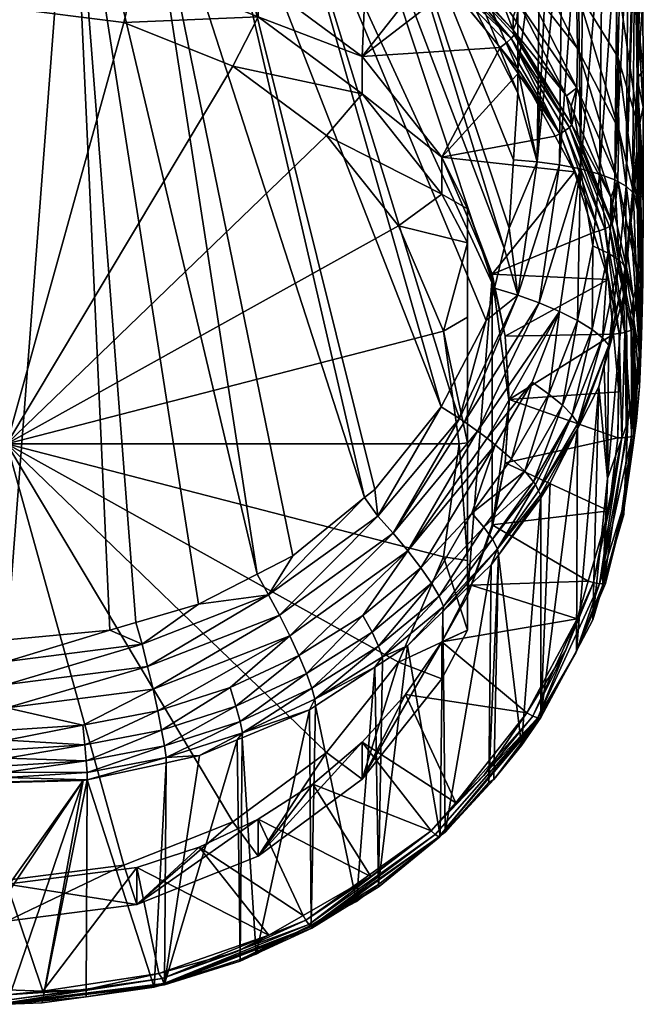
# Model space of a CAD drawing. Extents: x -0.027 to 0.027, y -0.228 to 0.026.
# Tile 3 of 256: x 0.001 to 0.015, y -0.228 to -0.205. Entities that reach past the tile are written whole.
import ezdxf

# ---------------------------------------------------------------- set-up
doc = ezdxf.new("R2010")
doc.units = 0
doc.layers.add('mesh', color=7, linetype='CONTINUOUS')

msp = doc.modelspace()

# ---------------------------------------------------------------- meshes
at = {"layer": 'mesh'}
mesh = msp.add_polyface(dxfattribs=at)
corners = [(0.010348, -0.197084, 0.159388), (0.010195, -0.196122, 0.159012), (0.008293, -0.197188, 0.158217), (0.00749, -0.200511, 0.156646), (0.00808, -0.200989, 0.156123), (0.008661, -0.201107, 0.156924), (0.00864, -0.201371, 0.156223), (0.007455, -0.200204, 0.157223), (0.007475, -0.200376, 0.156946), (0.008627, -0.200751, 0.157614), (0.009757, -0.201804, 0.157245), (0.008562, -0.200191, 0.158139), (0.010634, -0.200809, 0.159529), (0.00852, -0.199847, 0.158312), (0.01068, -0.201294, 0.15929), (0.008598, -0.200497, 0.157904), (0.009728, -0.20138, 0.158061), (0.010719, -0.201726, 0.158965), (0.010582, -0.200291, 0.159679), (0.008476, -0.199479, 0.158422), (0.008392, -0.198712, 0.158488), (0.010432, -0.198673, 0.159724), (0.008356, -0.198327, 0.158462), (0.010477, -0.199213, 0.159762), (0.008432, -0.199097, 0.158477), (0.010528, -0.199754, 0.159751), (0.011519, -0.200759, 0.160421), (0.011571, -0.201365, 0.160243), (0.008327, -0.197944, 0.158405), (0.010393, -0.198137, 0.159644), (0.01213, -0.196925, 0.160925), (0.012175, -0.19835, 0.161244), (0.012318, -0.200538, 0.161346), (0.012265, -0.199806, 0.161375), (0.009565, -0.199378, 0.178458), (0.012506, -0.199415, 0.17831), (0.012504, -0.201989, 0.178997), (0.012492, -0.206559, 0.180242), (0.008837, -0.199369, 0.178494), (0.012519, -0.191852, 0.176066), (0.00802, -0.199366, 0.178508), (0.006474, -0.19936, 0.178533)]
mesh.append_faces([[corners[k] for k in face] for face in [(0, 1, 2, 2), (3, 4, 5, 5), (4, 6, 5, 5), (7, 8, 9, 9), (5, 9, 3, 3), (5, 10, 9, 9), (11, 12, 13, 13), (11, 14, 12, 12), (15, 14, 11, 11), (16, 17, 15, 15), (9, 15, 7, 7), (9, 16, 15, 15), (13, 18, 19, 19), (12, 18, 13, 13), (20, 21, 22, 22), (23, 21, 20, 20), (24, 23, 20, 20), (25, 23, 24, 24), (19, 25, 24, 24), (18, 25, 19, 19), (18, 26, 25, 25), (12, 26, 18, 18), (12, 27, 26, 26), (14, 27, 12, 12), (28, 0, 2, 2), (29, 0, 28, 28), (29, 30, 0, 0), (31, 30, 29, 29), (32, 25, 26, 26), (33, 25, 32, 32), (33, 23, 25, 25), (31, 23, 33, 33), (31, 21, 23, 23), (29, 21, 31, 31), (29, 22, 21, 21), (28, 22, 29, 29), (34, 35, 36, 36), (34, 37, 38, 38), (39, 35, 34, 34), (38, 39, 34, 34), (39, 40, 41, 41)]])
mesh = msp.add_polyface(dxfattribs=at)
corners = [(0.008774, -0.205694, 0.155735), (0.008914, -0.202365, 0.154841), (0.006289, -0.203851, 0.155245), (0.011673, -0.202861, 0.159116), (0.010745, -0.202086, 0.158563), (0.01251, -0.204406, 0.158445), (0.010661, -0.214063, 0.182248), (0.004927, -0.199354, 0.178558), (0.006474, -0.19936, 0.178533), (0.008837, -0.199369, 0.178494), (0.012289, -0.20979, 0.181109), (0.012168, -0.210275, 0.181238), (0.012391, -0.208161, 0.180672), (0.012492, -0.206559, 0.180242), (0.009565, -0.199378, 0.178458), (0.012494, -0.205995, 0.180088), (0.003394, -0.203581, 0.151644), (0.003394, -0.202691, 0.154939), (0.000289, -0.203186, 0.151538), (0.006289, -0.204738, 0.151956), (0.008774, -0.206579, 0.152453), (0.010681, -0.208095, 0.156377), (0.010681, -0.208979, 0.153101), (0.000289, -0.204525, 0.151181), (0.003084, -0.20488, 0.151277), (0.005689, -0.205922, 0.151558), (0.007925, -0.207579, 0.152005), (0.000289, -0.214952, 0.153995), (0.012382, -0.205062, 0.155962), (0.010704, -0.2032, 0.155433), (0.010673, -0.203269, 0.1553), (0.010478, -0.203519, 0.155154), (0.010906, -0.204037, 0.155286), (0.012071, -0.205475, 0.15567), (0.012226, -0.205358, 0.155666), (0.012335, -0.20526, 0.155729), (0.010578, -0.203403, 0.155183), (0.008454, -0.201986, 0.154747), (0.008532, -0.201851, 0.154771), (0.010686, -0.202886, 0.15662), (0.010578, -0.203068, 0.155435), (0.012114, -0.204351, 0.157003), (0.010765, -0.202594, 0.157608), (0.001835, -0.199341, 0.178608), (0.00029, -0.219638, 0.183732), (0.00029, -0.199335, 0.178633), (0.006263, -0.218063, 0.183313), (0.003381, -0.199347, 0.178583), (0.008834, -0.216235, 0.182826)]
mesh.append_faces([[corners[k] for k in face] for face in [(0, 1, 2, 2), (3, 4, 5, 5), (6, 7, 8, 8), (9, 10, 11, 11), (9, 12, 10, 10), (9, 13, 12, 12), (14, 15, 13, 13), (16, 17, 18, 18), (16, 2, 17, 17), (19, 2, 16, 16), (19, 0, 2, 2), (20, 0, 19, 19), (20, 21, 0, 0), (22, 21, 20, 20), (23, 16, 18, 18), (24, 16, 23, 23), (24, 19, 16, 16), (25, 19, 24, 24), (25, 20, 19, 19), (26, 20, 25, 25), (26, 22, 20, 20), (27, 25, 24, 24), (28, 29, 30, 30), (31, 32, 33, 33), (34, 31, 33, 33), (35, 31, 34, 34), (36, 31, 35, 35), (36, 37, 31, 31), (30, 36, 35, 35), (30, 38, 36, 36), (33, 0, 21, 21), (32, 0, 33, 33), (0, 31, 1, 1), (32, 31, 0, 0), (39, 40, 29, 29), (29, 41, 39, 39), (28, 41, 29, 29), (42, 39, 41, 41), (43, 44, 45, 45), (46, 43, 47, 47), (48, 47, 7, 7)]])
mesh = msp.add_polyface(dxfattribs=at)
corners = [(0.01188, -0.21089, 0.157126), (0.013848, -0.208451, 0.156466), (0.010681, -0.208095, 0.156377), (0.009146, -0.216675, 0.182877), (0.009074, -0.216041, 0.182774), (0.010661, -0.214063, 0.182248), (0.006474, -0.19936, 0.178533), (0.010868, -0.213667, 0.182142), (0.004927, -0.199354, 0.178558), (0.011738, -0.212001, 0.181697), (0.011932, -0.211225, 0.181491), (0.00802, -0.199366, 0.178508), (0.012168, -0.210275, 0.181238), (0.011289, -0.209332, 0.156414), (0.01188, -0.210963, 0.156855), (0.010681, -0.208979, 0.153101), (0.011289, -0.210141, 0.153414), (0.011089, -0.214952, 0.153995), (0.011289, -0.214922, 0.154106), (0.010721, -0.212253, 0.153267), (0.009642, -0.209738, 0.152588), (0.007925, -0.207579, 0.152005), (0.011289, -0.211919, 0.153672), (0.003084, -0.20488, 0.151277), (0.000289, -0.204525, 0.151181), (0.000289, -0.214952, 0.153995), (0.005689, -0.205922, 0.151558), (0.011289, -0.218592, 0.158913), (0.011289, -0.217736, 0.155241), (0.009513, -0.217083, 0.182812), (0.011221, -0.214425, 0.182238), (0.011528, -0.214646, 0.182146), (0.0111, -0.214347, 0.18224), (0.01176, -0.214814, 0.182075), (0.009865, -0.217503, 0.182638), (0.012999, -0.211577, 0.181342), (0.012492, -0.211393, 0.181468), (0.001835, -0.199341, 0.178608), (0.002746, -0.2194, 0.183669), (0.00029, -0.219638, 0.183732), (0.004862, -0.218779, 0.183503), (0.006263, -0.218063, 0.183313), (0.003366, -0.219218, 0.18362), (0.007117, -0.217627, 0.183196), (0.003381, -0.199347, 0.178583), (0.008834, -0.216235, 0.182826)]
mesh.append_faces([[corners[k] for k in face] for face in [(0, 1, 2, 2), (3, 4, 5, 5), (5, 6, 7, 7), (4, 8, 5, 5), (6, 9, 7, 7), (6, 10, 9, 9), (11, 12, 10, 10), (0, 2, 13, 13), (14, 0, 13, 13), (15, 13, 2, 2), (16, 13, 15, 15), (17, 18, 19, 19), (20, 15, 21, 21), (20, 16, 15, 15), (19, 16, 20, 20), (19, 22, 16, 16), (18, 22, 19, 19), (23, 24, 25, 25), (25, 19, 20, 20), (25, 17, 19, 19), (25, 21, 26, 26), (20, 21, 25, 25), (13, 27, 14, 14), (13, 16, 22, 22), (13, 18, 28, 28), (22, 18, 13, 13), (29, 30, 31, 31), (29, 32, 30, 30), (33, 34, 31, 31), (32, 5, 7, 7), (30, 35, 31, 31), (32, 36, 30, 30), (7, 9, 32, 32), (37, 38, 39, 39), (40, 37, 41, 41), (37, 42, 38, 38), (40, 42, 37, 37), (43, 44, 45, 45), (43, 41, 44, 44), (4, 45, 8, 8)]])
mesh = msp.add_polyface(dxfattribs=at)
corners = [(0.010333, -0.202523, 0.156525), (0.008917, -0.201848, 0.155113), (0.010578, -0.203068, 0.155435), (0.008905, -0.201551, 0.15627), (0.00808, -0.200989, 0.156123), (0.00849, -0.201534, 0.15503), (0.00864, -0.201371, 0.156223), (0.006814, -0.200738, 0.154821), (0.008661, -0.201107, 0.156924), (0.009757, -0.201804, 0.157245), (0.008598, -0.200497, 0.157904), (0.010719, -0.201726, 0.158965), (0.01068, -0.201294, 0.15929), (0.009728, -0.20138, 0.158061), (0.008627, -0.200751, 0.157614), (0.01251, -0.204406, 0.158445), (0.010745, -0.202086, 0.158563), (0.010765, -0.202594, 0.157608), (0.011673, -0.202861, 0.159116), (0.011617, -0.201931, 0.159962), (0.012512, -0.203694, 0.159715), (0.011571, -0.201365, 0.160243), (0.012423, -0.201961, 0.161021), (0.012372, -0.201262, 0.161234), (0.011519, -0.200759, 0.160421), (0.00802, -0.199366, 0.178508), (0.011932, -0.211225, 0.181491), (0.006474, -0.19936, 0.178533), (0.008837, -0.199369, 0.178494), (0.012168, -0.210275, 0.181238), (0.012504, -0.201989, 0.178997), (0.012494, -0.205995, 0.180088), (0.009565, -0.199378, 0.178458), (0.010704, -0.2032, 0.155433), (0.008625, -0.201641, 0.154984), (0.010673, -0.203269, 0.1553), (0.006268, -0.200506, 0.154723), (0.008454, -0.201986, 0.154747), (0.008914, -0.202365, 0.154841), (0.010478, -0.203519, 0.155154), (0.008532, -0.201851, 0.154771), (0.010578, -0.203403, 0.155183), (0.008593, -0.201727, 0.154856), (0.006245, -0.200611, 0.154562), (0.006204, -0.200745, 0.154478), (0.006289, -0.203851, 0.155245), (0.010686, -0.202886, 0.15662)]
mesh.append_faces([[corners[k] for k in face] for face in [(0, 1, 2, 2), (3, 1, 0, 0), (4, 5, 6, 6), (4, 7, 5, 5), (8, 3, 0, 0), (8, 6, 3, 3), (0, 9, 8, 8), (10, 11, 12, 12), (9, 13, 14, 14), (15, 16, 17, 17), (18, 19, 16, 16), (20, 19, 18, 18), (12, 19, 21, 21), (11, 19, 12, 12), (11, 16, 19, 19), (13, 16, 11, 11), (13, 17, 16, 16), (9, 17, 13, 13), (22, 21, 19, 19), (23, 24, 21, 21), (25, 26, 27, 27), (28, 29, 25, 25), (30, 31, 32, 32), (33, 34, 35, 35), (36, 34, 5, 5), (33, 1, 34, 34), (33, 2, 1, 1), (37, 38, 39, 39), (40, 37, 41, 41), (34, 42, 35, 35), (34, 43, 42, 42), (42, 40, 35, 35), (42, 44, 40, 40), (45, 38, 37, 37), (0, 2, 46, 46), (3, 34, 1, 1), (6, 34, 3, 3), (6, 5, 34, 34), (9, 46, 17, 17), (0, 46, 9, 9)]])
mesh = msp.add_polyface(dxfattribs=at)
corners = [(0.010681, -0.208095, 0.156377), (0.013381, -0.207596, 0.156237), (0.012537, -0.20605, 0.155824), (0.013848, -0.208451, 0.156466), (0.012958, -0.208208, 0.180619), (0.012492, -0.206559, 0.180242), (0.012494, -0.205995, 0.180088), (0.012391, -0.208161, 0.180672), (0.012512, -0.203694, 0.159715), (0.01251, -0.204406, 0.158445), (0.013903, -0.206443, 0.159401), (0.011673, -0.202861, 0.159116), (0.012114, -0.204351, 0.157003), (0.012379, -0.204743, 0.157106), (0.013655, -0.206634, 0.157602), (0.013763, -0.206881, 0.157667), (0.012463, -0.204867, 0.157139), (0.010765, -0.202594, 0.157608), (0.012466, -0.202615, 0.160692), (0.013891, -0.204096, 0.16231), (0.013854, -0.203253, 0.162752), (0.013921, -0.205495, 0.161036), (0.011617, -0.201931, 0.159962), (0.013497, -0.207537, 0.156228), (0.010673, -0.203269, 0.1553), (0.012335, -0.20526, 0.155729), (0.012408, -0.205175, 0.155842), (0.012382, -0.205062, 0.155962), (0.012071, -0.205475, 0.15567), (0.012226, -0.205358, 0.155666), (0.013784, -0.207321, 0.156486), (0.013626, -0.207462, 0.156265), (0.013729, -0.207384, 0.156358), (0.013025, -0.202014, 0.178905), (0.012504, -0.201989, 0.178997), (0.013244, -0.202024, 0.178867), (0.013487, -0.20828, 0.180464), (0.013552, -0.202061, 0.178731), (0.013927, -0.202106, 0.178566)]
mesh.append_faces([[corners[k] for k in face] for face in [(0, 1, 2, 2), (0, 3, 1, 1), (4, 5, 6, 6), (4, 7, 5, 5), (8, 9, 10, 10), (11, 9, 8, 8), (9, 12, 13, 13), (10, 14, 15, 15), (9, 14, 10, 10), (9, 16, 14, 14), (13, 16, 9, 9), (9, 17, 12, 12), (18, 19, 20, 20), (21, 19, 18, 18), (21, 8, 10, 10), (18, 8, 21, 21), (18, 22, 8, 8), (23, 1, 3, 3), (24, 25, 26, 26), (27, 24, 26, 26), (23, 2, 1, 1), (23, 28, 2, 2), (29, 28, 23, 23), (25, 29, 23, 23), (30, 27, 26, 26), (31, 25, 23, 23), (32, 25, 31, 31), (32, 26, 25, 25), (30, 26, 32, 32), (28, 0, 2, 2), (27, 13, 12, 12), (27, 16, 13, 13), (27, 14, 16, 16), (30, 14, 27, 27), (30, 15, 14, 14), (33, 6, 34, 34), (33, 4, 6, 6), (33, 35, 4, 4), (36, 37, 38, 38), (4, 37, 36, 36), (35, 37, 4, 4)]])
mesh = msp.add_polyface(dxfattribs=at)
corners = [(0.013935, -0.207587, 0.15663), (0.014716, -0.209052, 0.158241), (0.013842, -0.20706, 0.157715), (0.013487, -0.20828, 0.180464), (0.013927, -0.202106, 0.178566), (0.013993, -0.208379, 0.180204), (0.014513, -0.202229, 0.178111), (0.014444, -0.2085, 0.179846), (0.015483, -0.206024, 0.169453), (0.015487, -0.206898, 0.169193), (0.015345, -0.206214, 0.17711), (0.015477, -0.204373, 0.169944), (0.015434, -0.203585, 0.172956), (0.015366, -0.202761, 0.176145), (0.015489, -0.209157, 0.167927), (0.015334, -0.207947, 0.177594), (0.015489, -0.208508, 0.168291), (0.013903, -0.206443, 0.159401), (0.015379, -0.207399, 0.166045), (0.013763, -0.206881, 0.157667), (0.015356, -0.204794, 0.167295), (0.014823, -0.203534, 0.165085), (0.014885, -0.205699, 0.164107), (0.013921, -0.205495, 0.161036), (0.014903, -0.207438, 0.162496), (0.013891, -0.204096, 0.16231), (0.014883, -0.208646, 0.160455), (0.013854, -0.203253, 0.162752), (0.01538, -0.209492, 0.164066), (0.015323, -0.20194, 0.167791), (0.015474, -0.202692, 0.170092), (0.013784, -0.207321, 0.156486), (0.015077, -0.208786, 0.178918), (0.015255, -0.202567, 0.176862), (0.01529, -0.202628, 0.176639), (0.014812, -0.208639, 0.179408), (0.014965, -0.202386, 0.177532), (0.01513, -0.202489, 0.177151), (0.014873, -0.202354, 0.177649), (0.015235, -0.208932, 0.178406), (0.014058, -0.202134, 0.178464)]
mesh.append_faces([[corners[k] for k in face] for face in [(0, 1, 2, 2), (3, 4, 5, 5), (5, 6, 7, 7), (8, 9, 10, 10), (10, 11, 8, 8), (10, 12, 11, 11), (13, 12, 10, 10), (10, 14, 15, 15), (9, 16, 10, 10), (17, 2, 1, 1), (18, 16, 9, 9), (17, 19, 2, 2), (20, 9, 8, 8), (20, 18, 9, 9), (21, 18, 20, 20), (21, 22, 18, 18), (23, 24, 25, 25), (26, 24, 23, 23), (25, 21, 27, 27), (25, 22, 21, 21), (24, 22, 25, 25), (24, 28, 22, 22), (20, 29, 21, 21), (20, 11, 29, 29), (8, 11, 20, 20), (23, 17, 26, 26), (30, 11, 12, 12), (31, 2, 19, 19), (0, 2, 31, 31), (32, 33, 34, 34), (35, 36, 37, 37), (35, 38, 36, 36), (7, 38, 35, 35), (6, 38, 7, 7), (32, 37, 33, 33), (32, 35, 37, 37), (34, 39, 32, 32), (34, 10, 39, 39), (13, 10, 34, 34), (5, 4, 40, 40), (40, 6, 5, 5)]])
mesh = msp.add_polyface(dxfattribs=at)
corners = [(0.014708, -0.20956, 0.157155), (0.014716, -0.209052, 0.158241), (0.013935, -0.207587, 0.15663), (0.014753, -0.209219, 0.158285), (0.014444, -0.2085, 0.179846), (0.014812, -0.208639, 0.179408), (0.01465, -0.210389, 0.179876), (0.015235, -0.208932, 0.178406), (0.015332, -0.20827, 0.177684), (0.015252, -0.209067, 0.177899), (0.015334, -0.207947, 0.177594), (0.015345, -0.206214, 0.17711), (0.015191, -0.20968, 0.178065), (0.015074, -0.210854, 0.178381), (0.014912, -0.210558, 0.179392), (0.015077, -0.208786, 0.178918), (0.015066, -0.210716, 0.178884), (0.014287, -0.21022, 0.180306), (0.013993, -0.208379, 0.180204), (0.015489, -0.208508, 0.168291), (0.015489, -0.209157, 0.167927), (0.015398, -0.212811, 0.166473), (0.015478, -0.21091, 0.166355), (0.015379, -0.207399, 0.166045), (0.014883, -0.208646, 0.160455), (0.014803, -0.209442, 0.158344), (0.01538, -0.209492, 0.164066), (0.014885, -0.205699, 0.164107), (0.015365, -0.210978, 0.161587), (0.014903, -0.207438, 0.162496), (0.013903, -0.206443, 0.159401), (0.014743, -0.209697, 0.157119), (0.013784, -0.207321, 0.156486), (0.013729, -0.207384, 0.156358), (0.014683, -0.20975, 0.15699), (0.014573, -0.209809, 0.156893), (0.014437, -0.209861, 0.156851), (0.013848, -0.208451, 0.156466), (0.014301, -0.209901, 0.156855), (0.013497, -0.207537, 0.156228), (0.013626, -0.207462, 0.156265), (0.015255, -0.211486, 0.158887), (0.015476, -0.211007, 0.166225)]
mesh.append_faces([[corners[k] for k in face] for face in [(0, 1, 2, 2), (0, 3, 1, 1), (4, 5, 6, 6), (7, 8, 9, 9), (7, 10, 8, 8), (11, 10, 7, 7), (7, 12, 13, 13), (9, 12, 7, 7), (14, 5, 15, 15), (14, 6, 5, 5), (15, 7, 16, 16), (17, 4, 6, 6), (18, 4, 17, 17), (11, 19, 20, 20), (21, 9, 8, 8), (20, 22, 10, 10), (23, 20, 19, 19), (22, 20, 23, 23), (24, 3, 25, 25), (23, 26, 22, 22), (23, 27, 26, 26), (24, 28, 29, 29), (28, 26, 29, 29), (24, 1, 3, 3), (24, 30, 1, 1), (31, 2, 32, 32), (31, 0, 2, 2), (33, 31, 32, 32), (33, 34, 31, 31), (35, 34, 33, 33), (36, 37, 38, 38), (36, 39, 37, 37), (40, 39, 36, 36), (35, 40, 36, 36), (33, 40, 35, 35), (31, 3, 0, 0), (31, 25, 3, 3), (31, 41, 25, 25), (42, 8, 10, 10), (42, 21, 8, 8), (41, 28, 24, 24)]])
mesh = msp.add_polyface(dxfattribs=at)
corners = [(0.01188, -0.21089, 0.157126), (0.014651, -0.211024, 0.157156), (0.014301, -0.209901, 0.156855), (0.012186, -0.212377, 0.157525), (0.014776, -0.212328, 0.157506), (0.015066, -0.210716, 0.178884), (0.01466, -0.212723, 0.178883), (0.014663, -0.212591, 0.179379), (0.015017, -0.211416, 0.178533), (0.015074, -0.210854, 0.178381), (0.015235, -0.208932, 0.178406), (0.014265, -0.212213, 0.180358), (0.013915, -0.211998, 0.180776), (0.014287, -0.21022, 0.180306), (0.014517, -0.212414, 0.179882), (0.01465, -0.210389, 0.179876), (0.014912, -0.210558, 0.179392), (0.015077, -0.208786, 0.178918), (0.013993, -0.208379, 0.180204), (0.015398, -0.212811, 0.166473), (0.015191, -0.20968, 0.178065), (0.015252, -0.209067, 0.177899), (0.015118, -0.214413, 0.167493), (0.015395, -0.213577, 0.161997), (0.015411, -0.213223, 0.162694), (0.015365, -0.210978, 0.161587), (0.015449, -0.212373, 0.164372), (0.015467, -0.211465, 0.165603), (0.01538, -0.209492, 0.164066), (0.015266, -0.211958, 0.159014), (0.014437, -0.209861, 0.156851), (0.015203, -0.212228, 0.157725), (0.015185, -0.211877, 0.157777), (0.014743, -0.209697, 0.157119), (0.015245, -0.212188, 0.157861), (0.014573, -0.209809, 0.156893), (0.01505, -0.212287, 0.157558), (0.014683, -0.20975, 0.15699), (0.014909, -0.212314, 0.157509), (0.015255, -0.211486, 0.158887), (0.015334, -0.207947, 0.177594), (0.015478, -0.21091, 0.166355), (0.015476, -0.211007, 0.166225), (0.014883, -0.208646, 0.160455), (0.014803, -0.209442, 0.158344)]
mesh.append_faces([[corners[k] for k in face] for face in [(0, 1, 2, 2), (3, 4, 1, 1), (5, 6, 7, 7), (5, 8, 6, 6), (5, 9, 8, 8), (10, 9, 5, 5), (11, 12, 13, 13), (14, 15, 16, 16), (16, 7, 14, 14), (16, 5, 7, 7), (17, 5, 16, 16), (18, 13, 12, 12), (11, 15, 14, 14), (13, 15, 11, 11), (19, 20, 21, 21), (19, 9, 20, 20), (22, 8, 9, 9), (23, 24, 25, 25), (26, 27, 28, 28), (29, 23, 25, 25), (25, 26, 28, 28), (24, 26, 25, 25), (30, 2, 1, 1), (31, 32, 33, 33), (31, 34, 32, 32), (35, 36, 37, 37), (38, 36, 35, 35), (37, 31, 33, 33), (37, 36, 31, 31), (38, 1, 4, 4), (38, 30, 1, 1), (35, 30, 38, 38), (32, 39, 33, 33), (34, 39, 32, 32), (34, 29, 39, 39), (40, 41, 42, 42), (27, 19, 42, 42), (28, 42, 41, 41), (27, 42, 28, 28), (43, 44, 39, 39), (29, 25, 39, 39)]])
mesh = msp.add_polyface(dxfattribs=at)
corners = [(0.01188, -0.21089, 0.157126), (0.014301, -0.209901, 0.156855), (0.013848, -0.208451, 0.156466), (0.012186, -0.212377, 0.157525), (0.014651, -0.211024, 0.157156), (0.012289, -0.21389, 0.157931), (0.014776, -0.212328, 0.157506), (0.013562, -0.214028, 0.180835), (0.013236, -0.213759, 0.18124), (0.013915, -0.211998, 0.180776), (0.013794, -0.214267, 0.180368), (0.012864, -0.215861, 0.1808), (0.012914, -0.215923, 0.180688), (0.012999, -0.211577, 0.181342), (0.013993, -0.208379, 0.180204), (0.013484, -0.211782, 0.18111), (0.013487, -0.20828, 0.180464), (0.012492, -0.211393, 0.181468), (0.012958, -0.208208, 0.180619), (0.012289, -0.20979, 0.181109), (0.012168, -0.210275, 0.181238), (0.011932, -0.211225, 0.181491), (0.011738, -0.212001, 0.181697), (0.012834, -0.213476, 0.181557), (0.01176, -0.214814, 0.182075), (0.011221, -0.214425, 0.182238), (0.012391, -0.208161, 0.180672), (0.01188, -0.210963, 0.156855), (0.012289, -0.213962, 0.157664), (0.012186, -0.215402, 0.158338), (0.01188, -0.216961, 0.158473), (0.014879, -0.214806, 0.158172), (0.014908, -0.213703, 0.157875), (0.012989, -0.216076, 0.180294), (0.012656, -0.215605, 0.181261), (0.013928, -0.214465, 0.179871), (0.013918, -0.214591, 0.17938), (0.011528, -0.214646, 0.182146), (0.011951, -0.214971, 0.181947), (0.0111, -0.214347, 0.18224), (0.012345, -0.215304, 0.181642)]
mesh.append_faces([[corners[k] for k in face] for face in [(0, 1, 2, 2), (3, 4, 0, 0), (5, 6, 3, 3), (7, 8, 9, 9), (10, 11, 7, 7), (12, 11, 10, 10), (13, 14, 15, 15), (13, 16, 14, 14), (17, 16, 13, 13), (17, 18, 16, 16), (19, 18, 17, 17), (17, 20, 19, 19), (17, 21, 20, 20), (22, 21, 17, 17), (23, 24, 15, 15), (25, 17, 13, 13), (19, 26, 18, 18), (15, 8, 23, 23), (15, 9, 8, 8), (14, 9, 15, 15), (27, 3, 0, 0), (28, 3, 27, 27), (28, 5, 3, 3), (28, 29, 5, 5), (30, 29, 28, 28), (27, 30, 28, 28), (29, 31, 5, 5), (31, 32, 5, 5), (33, 12, 10, 10), (11, 34, 7, 7), (35, 36, 33, 33), (7, 34, 8, 8), (15, 37, 13, 13), (15, 24, 37, 37), (23, 38, 24, 24), (39, 22, 17, 17), (34, 40, 8, 8), (23, 40, 38, 38), (23, 8, 40, 40), (10, 35, 33, 33)]])
mesh = msp.add_polyface(dxfattribs=at)
corners = [(0.011375, -0.218324, 0.159124), (0.014171, -0.218231, 0.159094), (0.01188, -0.216889, 0.158738), (0.010681, -0.219684, 0.159491), (0.013906, -0.219135, 0.159337), (0.013034, -0.216167, 0.180059), (0.012027, -0.217609, 0.180179), (0.012004, -0.217456, 0.180678), (0.006796, -0.219042, 0.183333), (0.009146, -0.216675, 0.182877), (0.009513, -0.217083, 0.182812), (0.008793, -0.219054, 0.18266), (0.010178, -0.217911, 0.182356), (0.009011, -0.219454, 0.18229), (0.009865, -0.217503, 0.182638), (0.010431, -0.218282, 0.181978), (0.011396, -0.216603, 0.182008), (0.011681, -0.216939, 0.181622), (0.011885, -0.217228, 0.181168), (0.012864, -0.215861, 0.1808), (0.010613, -0.218594, 0.181531), (0.009168, -0.219787, 0.181848), (0.010719, -0.218836, 0.181044), (0.010705, -0.218958, 0.180537), (0.007044, -0.219537, 0.183179), (0.01188, -0.216961, 0.158473), (0.012186, -0.215402, 0.158338), (0.011289, -0.218592, 0.158913), (0.011089, -0.214952, 0.153995), (0.011289, -0.217736, 0.155241), (0.011289, -0.214922, 0.154106), (0.010721, -0.217651, 0.154723), (0.011289, -0.219402, 0.155913), (0.009642, -0.220165, 0.155402), (0.01188, -0.210963, 0.156855), (0.011289, -0.209332, 0.156414), (0.011854, -0.217843, 0.180241), (0.008834, -0.216235, 0.182826), (0.009074, -0.216041, 0.182774), (0.0111, -0.214347, 0.18224), (0.010661, -0.214063, 0.182248), (0.01176, -0.214814, 0.182075), (0.011951, -0.214971, 0.181947), (0.012345, -0.215304, 0.181642), (0.012656, -0.215605, 0.181261), (0.006537, -0.218556, 0.183378), (0.011528, -0.214646, 0.182146)]
mesh.append_faces([[corners[k] for k in face] for face in [(0, 1, 2, 2), (3, 4, 0, 0), (5, 6, 7, 7), (8, 9, 10, 10), (11, 12, 13, 13), (14, 12, 11, 11), (15, 16, 17, 17), (18, 17, 19, 19), (20, 17, 18, 18), (20, 15, 17, 17), (21, 15, 20, 20), (22, 18, 7, 7), (22, 20, 18, 18), (7, 23, 22, 22), (12, 15, 13, 13), (12, 16, 15, 15), (10, 14, 24, 24), (25, 2, 26, 26), (27, 2, 25, 25), (27, 0, 2, 2), (3, 0, 27, 27), (28, 29, 30, 30), (31, 29, 28, 28), (31, 32, 29, 29), (33, 32, 31, 31), (34, 27, 25, 25), (29, 32, 27, 27), (35, 29, 27, 27), (7, 6, 36, 36), (9, 37, 38, 38), (9, 39, 10, 10), (40, 39, 9, 9), (41, 42, 14, 14), (16, 43, 44, 44), (45, 37, 9, 9), (14, 42, 12, 12), (17, 16, 44, 44), (7, 36, 23, 23), (42, 16, 12, 12), (42, 43, 16, 16), (10, 46, 14, 14)]])
mesh = msp.add_polyface(dxfattribs=at)
corners = [(0.012289, -0.21389, 0.157931), (0.014908, -0.213703, 0.157875), (0.014776, -0.212328, 0.157506), (0.014517, -0.212414, 0.179882), (0.014663, -0.212591, 0.179379), (0.013928, -0.214465, 0.179871), (0.01466, -0.212723, 0.178883), (0.014557, -0.2131, 0.178984), (0.013918, -0.214591, 0.17938), (0.014425, -0.213585, 0.179115), (0.014265, -0.212213, 0.180358), (0.013562, -0.214028, 0.180835), (0.013915, -0.211998, 0.180776), (0.013794, -0.214267, 0.180368), (0.015302, -0.214566, 0.159096), (0.015237, -0.215037, 0.158632), (0.015324, -0.214398, 0.159668), (0.015411, -0.213223, 0.162694), (0.015398, -0.212811, 0.166473), (0.015449, -0.212373, 0.164372), (0.015395, -0.213577, 0.161997), (0.015467, -0.211465, 0.165603), (0.014635, -0.21578, 0.169035), (0.015118, -0.214413, 0.167493), (0.015074, -0.210854, 0.178381), (0.015017, -0.211416, 0.178533), (0.015266, -0.211958, 0.159014), (0.014909, -0.212314, 0.157509), (0.015203, -0.212228, 0.157725), (0.015219, -0.214775, 0.15836), (0.015266, -0.214746, 0.15848), (0.015245, -0.212188, 0.157861), (0.014879, -0.214806, 0.158172), (0.014979, -0.214808, 0.158186), (0.015091, -0.214801, 0.158236), (0.01505, -0.212287, 0.157558), (0.012186, -0.215402, 0.158338), (0.014663, -0.216553, 0.158642), (0.015023, -0.216533, 0.158967), (0.013892, -0.219895, 0.159956)]
mesh.append_faces([[corners[k] for k in face] for face in [(0, 1, 2, 2), (3, 4, 5, 5), (4, 6, 7, 7), (4, 8, 5, 5), (4, 9, 8, 8), (7, 9, 4, 4), (10, 11, 12, 12), (13, 11, 10, 10), (13, 3, 5, 5), (10, 3, 13, 13), (14, 15, 16, 16), (17, 18, 19, 19), (17, 20, 18, 18), (21, 19, 18, 18), (15, 20, 16, 16), (15, 18, 20, 20), (9, 7, 22, 22), (23, 24, 18, 18), (22, 25, 23, 23), (22, 6, 25, 25), (7, 6, 22, 22), (16, 20, 26, 26), (27, 2, 1, 1), (28, 29, 30, 30), (30, 31, 28, 28), (32, 27, 1, 1), (32, 33, 27, 27), (33, 34, 35, 35), (35, 29, 28, 28), (34, 29, 35, 35), (27, 33, 35, 35), (36, 37, 32, 32), (37, 33, 32, 32), (14, 31, 30, 30), (16, 31, 14, 14), (16, 26, 31, 31), (14, 30, 15, 15), (38, 18, 15, 15), (38, 23, 18, 18), (39, 8, 9, 9)]])
mesh = msp.add_polyface(dxfattribs=at)
corners = [(0.011375, -0.218324, 0.159124), (0.013906, -0.219135, 0.159337), (0.014171, -0.218231, 0.159094), (0.012583, -0.222158, 0.160567), (0.012027, -0.217609, 0.180179), (0.013044, -0.216238, 0.179816), (0.013034, -0.216167, 0.180059), (0.011885, -0.217228, 0.181168), (0.012864, -0.215861, 0.1808), (0.012914, -0.215923, 0.180688), (0.012004, -0.217456, 0.180678), (0.013267, -0.215884, 0.179722), (0.013918, -0.214591, 0.17938), (0.014287, -0.219156, 0.159756), (0.014635, -0.21578, 0.169035), (0.014517, -0.218368, 0.159541), (0.014425, -0.213585, 0.179115), (0.01188, -0.216889, 0.158738), (0.014663, -0.216553, 0.158642), (0.012186, -0.215402, 0.158338), (0.015266, -0.214746, 0.15848), (0.015219, -0.214775, 0.15836), (0.014977, -0.216562, 0.158826), (0.014553, -0.218242, 0.159506), (0.013892, -0.219895, 0.159956), (0.015022, -0.216637, 0.159068), (0.015023, -0.216533, 0.158967), (0.015237, -0.215037, 0.158632), (0.014303, -0.218267, 0.15911), (0.014589, -0.218289, 0.159369), (0.014979, -0.214808, 0.158186), (0.014443, -0.218294, 0.159177), (0.015091, -0.214801, 0.158236), (0.013642, -0.219884, 0.159546), (0.013879, -0.219948, 0.159745), (0.011681, -0.216939, 0.181622), (0.012656, -0.215605, 0.181261), (0.012989, -0.216076, 0.180294), (0.015118, -0.214413, 0.167493), (0.013041, -0.221489, 0.160349)]
mesh.append_faces([[corners[k] for k in face] for face in [(0, 1, 2, 2), (3, 4, 5, 5), (5, 4, 6, 6), (7, 8, 9, 9), (10, 7, 9, 9), (6, 11, 5, 5), (6, 12, 11, 11), (13, 14, 15, 15), (13, 16, 14, 14), (17, 18, 19, 19), (17, 2, 18, 18), (20, 21, 22, 22), (23, 13, 15, 15), (24, 13, 23, 23), (25, 26, 23, 23), (27, 20, 26, 26), (2, 28, 18, 18), (1, 28, 2, 2), (26, 29, 23, 23), (26, 22, 29, 29), (30, 31, 32, 32), (30, 28, 31, 31), (18, 28, 30, 30), (1, 33, 28, 28), (31, 21, 32, 32), (22, 21, 31, 31), (20, 22, 26, 26), (31, 29, 22, 22), (31, 34, 29, 29), (35, 36, 8, 8), (6, 10, 37, 37), (10, 9, 37, 37), (37, 12, 6, 6), (25, 38, 26, 26), (23, 38, 25, 25), (23, 14, 38, 38), (15, 14, 23, 23), (24, 16, 13, 13), (39, 12, 24, 24), (39, 11, 12, 12), (5, 11, 39, 39)]])
mesh = msp.add_polyface(dxfattribs=at)
corners = [(0.002106, -0.221674, 0.183357), (0.000291, -0.22179, 0.183388), (0.000291, -0.221259, 0.183638), (0.000291, -0.222035, 0.183224), (0.002153, -0.222142, 0.183006), (0.003985, -0.221791, 0.182912), (0.002186, -0.222524, 0.182577), (0.003893, -0.221332, 0.183266), (0.003779, -0.220816, 0.18352), (0.003651, -0.220274, 0.183661), (0.000291, -0.220701, 0.183775), (0.003517, -0.219738, 0.183692), (0.000291, -0.220149, 0.183802), (0.002746, -0.2194, 0.183669), (0.004052, -0.222166, 0.182482), (0.00409, -0.222445, 0.182005), (0.002206, -0.222806, 0.182101), (0.000291, -0.2228, 0.182375), (0.000291, -0.222929, 0.182134), (0.000291, -0.222645, 0.182609), (0.000291, -0.222465, 0.182831), (0.000291, -0.222261, 0.183038), (-0.00344, -0.22199, 0.182705), (-0.003404, -0.221791, 0.182912), (-0.003361, -0.22157, 0.183101), (-0.003311, -0.221332, 0.183266), (-0.003197, -0.220816, 0.18352), (-0.003069, -0.220274, 0.183661), (-0.002935, -0.219738, 0.183692), (0.000289, -0.214952, 0.153995), (0.003084, -0.225024, 0.156712), (0.005689, -0.223982, 0.156431), (0.000289, -0.225379, 0.156808), (-0.002507, -0.225024, 0.156712), (0.007925, -0.222325, 0.155984), (0.003366, -0.219218, 0.18362), (0.004862, -0.218779, 0.183503), (0.00029, -0.219638, 0.183732), (0.00221, -0.222978, 0.181607), (0.004091, -0.222573, 0.181499)]
mesh.append_faces([[corners[k] for k in face] for face in [(0, 1, 2, 2), (0, 3, 1, 1), (4, 3, 0, 0), (4, 5, 6, 6), (4, 7, 5, 5), (0, 7, 4, 4), (0, 8, 7, 7), (2, 8, 0, 0), (2, 9, 8, 8), (10, 9, 2, 2), (10, 11, 9, 9), (12, 11, 10, 10), (12, 13, 11, 11), (14, 15, 16, 16), (17, 16, 18, 18), (6, 16, 17, 17), (6, 14, 16, 16), (5, 14, 6, 6), (19, 6, 17, 17), (20, 6, 19, 19), (20, 4, 6, 6), (21, 4, 20, 20), (21, 3, 4, 4), (22, 20, 19, 19), (23, 21, 20, 20), (24, 3, 21, 21), (25, 1, 3, 3), (26, 2, 1, 1), (27, 10, 2, 2), (28, 12, 10, 10), (29, 30, 31, 31), (29, 32, 30, 30), (33, 32, 29, 29), (31, 34, 29, 29), (35, 11, 13, 13), (35, 36, 11, 11), (37, 13, 12, 12), (16, 38, 18, 18), (15, 38, 16, 16), (15, 39, 38, 38)]])
mesh = msp.add_polyface(dxfattribs=at)
corners = [(0.006796, -0.219042, 0.183333), (0.009513, -0.217083, 0.182812), (0.007044, -0.219537, 0.183179), (0.006537, -0.218556, 0.183378), (0.009146, -0.216675, 0.182877), (0.003893, -0.221332, 0.183266), (0.005622, -0.220775, 0.183118), (0.003985, -0.221791, 0.182912), (0.003779, -0.220816, 0.18352), (0.003651, -0.220274, 0.183661), (0.003517, -0.219738, 0.183692), (0.005914, -0.221857, 0.181848), (0.004888, -0.222402, 0.181453), (0.00409, -0.222445, 0.182005), (0.005789, -0.222027, 0.181354), (0.005907, -0.221978, 0.181341), (0.004052, -0.222166, 0.182482), (0.005857, -0.221584, 0.182327), (0.005759, -0.221219, 0.18276), (0.007444, -0.220436, 0.182552), (0.007265, -0.220012, 0.182915), (0.008793, -0.219054, 0.18266), (0.007573, -0.220788, 0.182115), (0.009011, -0.219454, 0.18229), (0.007647, -0.221052, 0.181634), (0.007662, -0.221214, 0.181137), (0.007513, -0.221311, 0.181163), (0.00908, -0.220288, 0.180891), (0.009168, -0.219787, 0.181848), (0.009865, -0.217503, 0.182638), (0.004091, -0.222573, 0.181499), (0.000289, -0.214952, 0.153995), (0.009642, -0.220165, 0.155402), (0.010721, -0.217651, 0.154723), (0.007925, -0.222325, 0.155984), (0.011089, -0.214952, 0.153995), (0.00756, -0.226456, 0.161732), (0.006263, -0.218063, 0.183313), (0.007117, -0.217627, 0.183196), (0.004862, -0.218779, 0.183503), (0.008834, -0.216235, 0.182826)]
mesh.append_faces([[corners[k] for k in face] for face in [(0, 1, 2, 2), (3, 4, 0, 0), (5, 6, 7, 7), (5, 2, 6, 6), (8, 2, 5, 5), (8, 0, 2, 2), (9, 0, 8, 8), (9, 3, 0, 0), (10, 3, 9, 9), (11, 12, 13, 13), (11, 14, 12, 12), (15, 14, 11, 11), (16, 17, 13, 13), (18, 17, 16, 16), (18, 19, 17, 17), (20, 19, 18, 18), (20, 21, 19, 19), (17, 11, 13, 13), (17, 22, 11, 11), (19, 22, 17, 17), (19, 23, 22, 22), (24, 25, 26, 26), (24, 27, 25, 25), (11, 26, 15, 15), (11, 24, 26, 26), (22, 24, 11, 11), (22, 28, 24, 24), (7, 18, 16, 16), (6, 18, 7, 7), (6, 20, 18, 18), (2, 20, 6, 6), (2, 29, 20, 20), (12, 30, 13, 13), (31, 32, 33, 33), (31, 34, 32, 32), (33, 35, 31, 31), (36, 26, 25, 25), (3, 37, 38, 38), (39, 37, 3, 3), (38, 40, 3, 3), (10, 39, 3, 3)]])
mesh = msp.add_polyface(dxfattribs=at)
corners = [(0.009865, -0.217503, 0.182638), (0.008793, -0.219054, 0.18266), (0.007265, -0.220012, 0.182915), (0.009011, -0.219454, 0.18229), (0.007444, -0.220436, 0.182552), (0.009259, -0.220041, 0.181365), (0.00908, -0.220288, 0.180891), (0.007647, -0.221052, 0.181634), (0.010613, -0.218594, 0.181531), (0.010719, -0.218836, 0.181044), (0.009168, -0.219787, 0.181848), (0.009259, -0.220171, 0.18086), (0.009861, -0.219778, 0.180755), (0.010705, -0.218958, 0.180537), (0.007573, -0.220788, 0.182115), (0.010431, -0.218282, 0.181978), (0.010681, -0.219684, 0.159491), (0.010681, -0.220564, 0.156227), (0.008774, -0.222964, 0.156874), (0.011289, -0.219402, 0.155913), (0.011289, -0.218592, 0.158913), (0.009809, -0.220944, 0.159831), (0.008774, -0.222083, 0.16014), (0.009642, -0.220165, 0.155402), (0.007925, -0.222325, 0.155984), (0.012704, -0.221382, 0.159943), (0.013906, -0.219135, 0.159337), (0.012583, -0.222158, 0.160567), (0.013044, -0.216238, 0.179816), (0.013041, -0.221489, 0.160349), (0.011918, -0.222975, 0.160739), (0.012027, -0.217609, 0.180179), (0.011803, -0.223044, 0.160807), (0.011854, -0.217843, 0.180241), (0.010759, -0.22423, 0.161128), (0.010641, -0.224322, 0.161153), (0.009163, -0.22548, 0.161467), (0.013879, -0.219948, 0.159745), (0.01297, -0.221502, 0.160132), (0.013018, -0.221504, 0.160238), (0.013892, -0.219895, 0.159956), (0.014553, -0.218242, 0.159506), (0.014589, -0.218289, 0.159369), (0.013642, -0.219884, 0.159546), (0.012851, -0.22146, 0.160005), (0.014303, -0.218267, 0.15911), (0.014443, -0.218294, 0.159177)]
mesh.append_faces([[corners[k] for k in face] for face in [(0, 1, 2, 2), (1, 3, 4, 4), (5, 6, 7, 7), (5, 8, 9, 9), (5, 10, 8, 8), (7, 10, 5, 5), (5, 11, 6, 6), (5, 12, 11, 11), (9, 12, 5, 5), (9, 13, 12, 12), (3, 10, 14, 14), (3, 15, 10, 10), (16, 17, 18, 18), (16, 19, 17, 17), (20, 19, 16, 16), (18, 21, 16, 16), (18, 22, 21, 21), (23, 17, 19, 19), (23, 18, 17, 17), (24, 18, 23, 23), (16, 25, 26, 26), (21, 25, 16, 16), (27, 28, 29, 29), (30, 31, 27, 27), (30, 32, 31, 31), (32, 33, 31, 31), (34, 13, 33, 33), (35, 12, 13, 13), (36, 11, 12, 12), (36, 6, 11, 11), (37, 38, 39, 39), (40, 39, 29, 29), (40, 37, 39, 39), (41, 37, 40, 40), (41, 42, 37, 37), (26, 25, 43, 43), (44, 43, 25, 25), (44, 45, 43, 43), (38, 45, 44, 44), (38, 46, 45, 45), (46, 38, 37, 37)]])
mesh = msp.add_polyface(dxfattribs=at)
corners = [(0.008774, -0.222083, 0.16014), (0.01101, -0.223532, 0.160524), (0.009809, -0.220944, 0.159831), (0.008643, -0.225886, 0.161577), (0.007662, -0.221214, 0.181137), (0.00908, -0.220288, 0.180891), (0.006289, -0.224805, 0.157371), (0.008774, -0.222964, 0.156874), (0.011682, -0.222881, 0.160355), (0.012704, -0.221382, 0.159943), (0.010419, -0.224202, 0.160712), (0.011918, -0.222975, 0.160739), (0.012583, -0.222158, 0.160567), (0.013041, -0.221489, 0.160349), (0.010602, -0.224342, 0.16093), (0.010632, -0.224343, 0.161046), (0.009163, -0.22548, 0.161467), (0.00756, -0.226456, 0.161732), (0.010759, -0.22423, 0.161128), (0.011803, -0.223044, 0.160807), (0.010641, -0.224322, 0.161153), (0.009181, -0.22553, 0.161365), (0.007576, -0.226523, 0.161597), (0.013018, -0.221504, 0.160238), (0.01297, -0.221502, 0.160132), (0.012851, -0.22146, 0.160005), (0.010521, -0.22429, 0.160796), (0.007429, -0.226332, 0.161291), (0.008979, -0.22529, 0.161001), (0.0075, -0.226442, 0.16138), (0.007546, -0.226498, 0.161481), (0.007594, -0.223082, 0.16041), (0.011854, -0.217843, 0.180241), (0.010705, -0.218958, 0.180537), (0.009861, -0.219778, 0.180755)]
mesh.append_faces([[corners[k] for k in face] for face in [(0, 1, 2, 2), (3, 4, 5, 5), (6, 0, 7, 7), (8, 9, 1, 1), (10, 8, 1, 1), (11, 12, 13, 13), (14, 15, 11, 11), (16, 17, 3, 3), (11, 18, 19, 19), (11, 20, 18, 18), (21, 16, 20, 20), (21, 17, 16, 16), (22, 17, 21, 21), (14, 23, 24, 24), (11, 23, 14, 14), (13, 23, 11, 11), (8, 25, 9, 9), (10, 25, 8, 8), (10, 24, 25, 25), (26, 24, 10, 10), (14, 24, 26, 26), (27, 10, 28, 28), (29, 10, 27, 27), (29, 26, 10, 10), (30, 26, 29, 29), (30, 14, 26, 26), (22, 14, 30, 30), (21, 14, 22, 22), (21, 15, 14, 14), (20, 15, 21, 21), (20, 11, 15, 15), (2, 1, 9, 9), (0, 10, 1, 1), (31, 10, 0, 0), (31, 28, 10, 10), (18, 32, 19, 19), (20, 33, 18, 18), (16, 34, 20, 20), (3, 5, 16, 16), (17, 4, 3, 3)]])
mesh = msp.add_polyface(dxfattribs=at)
corners = [(0.004881, -0.224593, 0.160822), (0.007363, -0.226225, 0.161255), (0.006289, -0.223923, 0.160639), (0.006549, -0.226696, 0.161384), (0.003394, -0.225079, 0.160956), (0.006241, -0.22715, 0.161921), (0.005907, -0.221978, 0.181341), (0.007513, -0.221311, 0.181163), (0.003394, -0.225962, 0.157683), (0.006289, -0.224805, 0.157371), (0.007594, -0.223082, 0.16041), (0.008774, -0.222083, 0.16014), (0.007925, -0.222325, 0.155984), (0.008774, -0.222964, 0.156874), (0.005689, -0.223982, 0.156431), (0.003084, -0.225024, 0.156712), (0.005747, -0.227104, 0.161501), (0.003914, -0.227614, 0.161636), (0.007429, -0.226332, 0.161291), (0.005864, -0.227313, 0.161851), (0.005862, -0.227272, 0.161955), (0.00756, -0.226456, 0.161732), (0.004057, -0.227867, 0.162079), (0.004053, -0.227882, 0.161969), (0.007576, -0.226523, 0.161597), (0.007546, -0.226498, 0.161481), (0.004038, -0.227852, 0.161851), (0.0075, -0.226442, 0.16138), (0.003996, -0.227728, 0.161694), (0.008979, -0.22529, 0.161001), (0.002183, -0.228165, 0.162202), (0.005789, -0.222027, 0.181354), (0.004888, -0.222402, 0.181453), (0.004091, -0.222573, 0.181499), (0.003806, -0.227934, 0.162137)]
mesh.append_faces([[corners[k] for k in face] for face in [(0, 1, 2, 2), (0, 3, 1, 1), (4, 3, 0, 0), (5, 6, 7, 7), (8, 2, 9, 9), (8, 0, 2, 2), (4, 0, 8, 8), (9, 10, 11, 11), (2, 10, 9, 9), (12, 9, 13, 13), (14, 9, 12, 12), (14, 8, 9, 9), (15, 8, 14, 14), (16, 3, 17, 17), (16, 18, 3, 3), (19, 20, 21, 21), (19, 22, 20, 20), (23, 22, 19, 19), (24, 19, 21, 21), (24, 23, 19, 19), (25, 23, 24, 24), (25, 26, 23, 23), (27, 26, 25, 25), (27, 28, 26, 26), (18, 28, 27, 27), (16, 28, 18, 18), (16, 17, 28, 28), (18, 1, 3, 3), (18, 29, 1, 1), (30, 22, 23, 23), (5, 21, 20, 20), (2, 29, 10, 10), (2, 1, 29, 29), (4, 17, 3, 3), (5, 7, 21, 21), (20, 6, 5, 5), (20, 31, 6, 6), (22, 31, 20, 20), (22, 32, 31, 31), (22, 33, 32, 32), (34, 33, 22, 22)]])
mesh = msp.add_polyface(dxfattribs=at)
corners = [(0.00029, -0.228119, 0.161785), (0.001151, -0.22803, 0.161753), (0.000292, -0.228002, 0.161747), (0.002149, -0.228005, 0.161751), (0.003394, -0.225079, 0.160956), (0.000289, -0.225473, 0.161068), (0.000291, -0.223032, 0.181888), (0.000289, -0.223048, 0.181626), (-0.000728, -0.223075, 0.181633), (0.002109, -0.223, 0.181613), (0.003394, -0.225962, 0.157683), (0.000289, -0.226357, 0.15779), (0.003084, -0.225024, 0.156712), (0.000289, -0.225379, 0.156808), (-0.002817, -0.225962, 0.157683), (-0.001602, -0.228211, 0.161994), (0.00029, -0.228347, 0.162101), (0.00029, -0.228314, 0.161983), (0.003996, -0.227728, 0.161694), (0.003914, -0.227614, 0.161636), (0.00029, -0.228246, 0.161879), (-0.001569, -0.228003, 0.161758), (0.003806, -0.227934, 0.162137), (0.004057, -0.227867, 0.162079), (0.002183, -0.228165, 0.162202), (0.000291, -0.228344, 0.162216), (0.001132, -0.228314, 0.162244), (0.004038, -0.227852, 0.161851), (0.004053, -0.227882, 0.161969), (0.00221, -0.222978, 0.181607), (0.004091, -0.222573, 0.181499), (-0.001606, -0.22821, 0.162147), (-0.0014, -0.228243, 0.16223), (0.000291, -0.222929, 0.182134)]
mesh.append_faces([[corners[k] for k in face] for face in [(0, 1, 2, 2), (0, 3, 1, 1), (4, 5, 1, 1), (5, 2, 1, 1), (6, 7, 8, 8), (6, 9, 7, 7), (5, 10, 11, 11), (4, 10, 5, 5), (12, 11, 10, 10), (13, 11, 12, 12), (13, 14, 11, 11), (15, 16, 17, 17), (18, 19, 3, 3), (15, 17, 20, 20), (0, 21, 20, 20), (2, 21, 0, 0), (22, 23, 24, 24), (25, 26, 24, 24), (24, 16, 25, 25), (1, 3, 19, 19), (20, 3, 0, 0), (20, 18, 3, 3), (17, 18, 20, 20), (17, 27, 18, 18), (17, 28, 27, 27), (16, 28, 17, 17), (24, 28, 16, 16), (5, 21, 2, 2), (1, 19, 4, 4), (22, 29, 30, 30), (24, 29, 22, 22), (26, 29, 24, 24), (26, 9, 29, 29), (25, 9, 26, 26), (9, 31, 7, 7), (9, 32, 31, 31), (25, 32, 9, 9), (31, 8, 7, 7), (29, 9, 6, 6), (33, 29, 6, 6)]])

doc.saveas('drawing.dxf')
